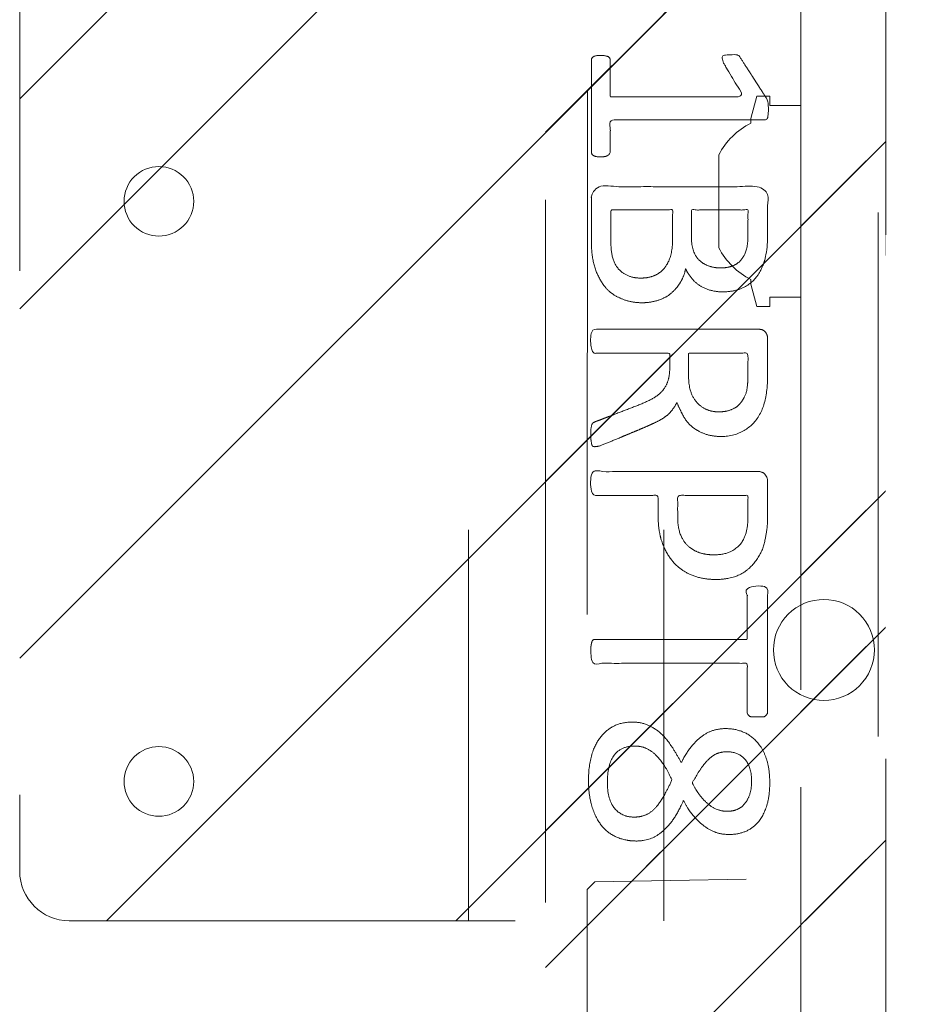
# Model space of a CAD drawing. Header units: inches. Extents: x -467 to -298, y -222 to 20.
# Tile 9 of 57: x -401.78 to -399.51, y 11.12 to 13.62. Entities that reach past the tile are written whole.
import ezdxf

# ---------------------------------------------------------------- set-up
doc = ezdxf.new("R2010")
doc.units = ezdxf.units.IN
doc.header["$LTSCALE"] = 32
doc.header["$MEASUREMENT"] = 0
doc.linetypes.add('Dash Style-1', pattern=[0.083328, 0.041656, -0.041672])
for name, color, linetype, lineweight in [('Black', 7, 'Continuous', 18), ('DashLine', 7, 'Dash Style-1', 13), ('DashLineFill', 7, 'Dash Style-1', 13), ('Drawing', 7, 'Continuous', 18), ('None', 7, 'Continuous', 18), ('SolidLine', 7, 'Continuous', 15), ('WasteShelf_H', 7, 'Continuous', 18)]:
    doc.layers.add(name, color=color, linetype=linetype, lineweight=lineweight)
pattern_1 = [(45, (0, 0), (-1.61301565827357, 1.935715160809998), []), (45, (-1.0608, 1.0608), (-0.4723460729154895, 0.4167612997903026), [])]

# ---------------------------------------------------------------- blocks, each defined once
blk = doc.blocks.new('1BRPFX-Ped_Plate (2D)')
at = {"layer": 'DashLineFill', "linetype": 'Continuous', "lineweight": 13}
h = blk.add_hatch(dxfattribs=at)
h.set_pattern_fill('Steel', color=253, style=0, pattern_type=2)
h.set_pattern_definition(pattern_1)
edge = h.paths.add_edge_path()
edge.add_arc((-4.145669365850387, -1.704724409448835), 0.125984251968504, 180, 270.0000000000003)
edge.add_line((-4.145669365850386, -1.830708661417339), (4.145669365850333, -1.830708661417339))
edge.add_arc((4.145669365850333, -1.704724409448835), 0.125984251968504, 270.0000000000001, 360)
edge.add_line((4.271653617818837, -1.704724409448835), (4.271653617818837, 1.704724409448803))
edge.add_arc((4.145669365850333, 1.704724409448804), 0.1259842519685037, 359.9999999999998, 450.0000000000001)
edge.add_line((4.145669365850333, 1.830708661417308), (-4.145669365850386, 1.830708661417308))
edge.add_arc((-4.145669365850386, 1.704724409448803), 0.1259842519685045, 89.99999999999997, 179.9999999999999)
edge.add_line((-4.271653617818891, 1.704724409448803), (-4.271653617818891, -1.704724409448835))
at = {"layer": 'DashLine'}
for p, q in [((-3.129110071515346, 1.830708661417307), (-3.129110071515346, -1.83070866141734)), ((-2.632295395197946, 1.830708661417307), (-2.632295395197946, -1.83070866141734))]:
    blk.add_line(p, q, dxfattribs=at)
at = {"layer": 'DashLineFill', "flags": 128}
blk.add_lwpolyline([(-4.271653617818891, -1.704724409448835, 0.4142135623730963), (-4.145669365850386, -1.830708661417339), (4.145669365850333, -1.830708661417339, 0.4142135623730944), (4.271653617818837, -1.704724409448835), (4.271653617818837, 1.704724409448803, 0.4142135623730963), (4.145669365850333, 1.830708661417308), (-4.145669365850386, 1.830708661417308, 0.4142135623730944), (-4.271653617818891, 1.704724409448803)], format="xyb", close=True, dxfattribs=at)
at = {"layer": 'SolidLine', "flags": 128}
for points in [[(-3.91732290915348, 0.08858267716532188), (-3.908640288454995, 0.08815612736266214), (-3.900041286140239, 0.08688058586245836), (-3.891608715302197, 0.08476833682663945), (-3.883423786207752, 0.0818397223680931), (-3.875565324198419, 0.07812294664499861), (-3.868109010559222, 0.07365380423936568), (-3.861126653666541, 0.06847533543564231), (-3.854685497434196, 0.06263741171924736), (-3.848847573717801, 0.05619625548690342), (-3.843669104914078, 0.04921389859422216), (-3.839199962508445, 0.04175758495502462), (-3.835483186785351, 0.03389912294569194), (-3.832554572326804, 0.02571419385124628), (-3.830442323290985, 0.01728162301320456), (-3.829166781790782, 0.008682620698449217), (-3.828740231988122, -3.58014538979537e-14), (-3.829166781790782, -0.00868262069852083), (-3.830442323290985, -0.01728162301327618), (-3.832554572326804, -0.0257141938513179), (-3.835483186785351, -0.03389912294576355), (-3.839199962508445, -0.04175758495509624), (-3.843669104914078, -0.04921389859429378), (-3.848847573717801, -0.05619625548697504), (-3.854685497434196, -0.06263741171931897), (-3.861126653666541, -0.06847533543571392), (-3.868109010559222, -0.07365380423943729), (-3.875565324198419, -0.07812294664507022), (-3.883423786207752, -0.08183972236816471), (-3.891608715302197, -0.08476833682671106), (-3.900041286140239, -0.08688058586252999), (-3.908640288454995, -0.08815612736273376), (-3.91732290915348, -0.0885826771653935), (-3.926005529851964, -0.08815612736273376), (-3.93460453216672, -0.08688058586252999), (-3.943037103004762, -0.08476833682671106), (-3.951222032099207, -0.08183972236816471), (-3.95908049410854, -0.07812294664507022), (-3.966536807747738, -0.07365380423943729), (-3.973519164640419, -0.06847533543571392), (-3.979960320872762, -0.06263741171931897), (-3.985798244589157, -0.05619625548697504), (-3.990976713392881, -0.04921389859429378), (-3.995445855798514, -0.04175758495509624), (-3.999162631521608, -0.03389912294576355), (-4.002091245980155, -0.0257141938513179), (-4.004203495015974, -0.01728162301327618), (-4.005479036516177, -0.00868262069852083), (-4.005905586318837, -3.58014538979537e-14), (-4.005479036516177, 0.008682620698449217), (-4.004203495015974, 0.01728162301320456), (-4.002091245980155, 0.02571419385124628), (-3.999162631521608, 0.03389912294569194), (-3.995445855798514, 0.04175758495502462), (-3.990976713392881, 0.04921389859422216), (-3.985798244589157, 0.05619625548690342), (-3.979960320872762, 0.06263741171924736), (-3.973519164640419, 0.06847533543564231), (-3.966536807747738, 0.07365380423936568), (-3.95908049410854, 0.07812294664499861), (-3.951222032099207, 0.0818397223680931), (-3.943037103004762, 0.08476833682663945), (-3.93460453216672, 0.08688058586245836), (-3.926005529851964, 0.08815612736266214)], [(-2.224409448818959, -1.013188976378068), (-2.211810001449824, -1.01380794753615), (-2.199331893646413, -1.015658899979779), (-2.1870952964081, -1.018724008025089), (-2.175218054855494, -1.022973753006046), (-2.163814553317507, -1.028367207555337), (-2.152994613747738, -1.034852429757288), (-2.142862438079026, -1.042366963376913), (-2.133515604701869, -1.050838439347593), (-2.12504412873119, -1.060185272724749), (-2.117529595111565, -1.070317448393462), (-2.111044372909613, -1.08113738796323), (-2.105650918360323, -1.092540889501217), (-2.101401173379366, -1.104418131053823), (-2.098336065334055, -1.116654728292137), (-2.096485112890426, -1.129132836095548), (-2.095866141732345, -1.141732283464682), (-2.096485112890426, -1.154331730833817), (-2.098336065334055, -1.166809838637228), (-2.101401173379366, -1.179046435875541), (-2.105650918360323, -1.190923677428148), (-2.111044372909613, -1.202327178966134), (-2.117529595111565, -1.213147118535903), (-2.12504412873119, -1.223279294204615), (-2.133515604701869, -1.232626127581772), (-2.142862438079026, -1.241097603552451), (-2.152994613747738, -1.248612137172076), (-2.163814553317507, -1.255097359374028), (-2.175218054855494, -1.260490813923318), (-2.1870952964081, -1.264740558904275), (-2.199331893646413, -1.267805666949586), (-2.211810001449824, -1.269656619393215), (-2.224409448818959, -1.270275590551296), (-2.237008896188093, -1.269656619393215), (-2.249487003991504, -1.267805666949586), (-2.261723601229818, -1.264740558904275), (-2.273600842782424, -1.260490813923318), (-2.285004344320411, -1.255097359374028), (-2.295824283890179, -1.248612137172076), (-2.305956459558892, -1.241097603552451), (-2.315303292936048, -1.232626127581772), (-2.323774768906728, -1.223279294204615), (-2.331289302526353, -1.213147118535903), (-2.337774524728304, -1.202327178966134), (-2.343167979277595, -1.190923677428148), (-2.347417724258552, -1.179046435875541), (-2.350482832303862, -1.166809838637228), (-2.352333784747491, -1.154331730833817), (-2.352952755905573, -1.141732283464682), (-2.352333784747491, -1.129132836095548), (-2.350482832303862, -1.116654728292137), (-2.347417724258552, -1.104418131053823), (-2.343167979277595, -1.092540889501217), (-2.337774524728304, -1.08113738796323), (-2.331289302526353, -1.070317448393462), (-2.323774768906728, -1.060185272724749), (-2.315303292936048, -1.050838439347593), (-2.305956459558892, -1.042366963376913), (-2.295824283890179, -1.034852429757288), (-2.285004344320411, -1.028367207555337), (-2.273600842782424, -1.022973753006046), (-2.261723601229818, -1.018724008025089), (-2.249487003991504, -1.015658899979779), (-2.237008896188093, -1.01380794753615)], [(-3.9173229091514, -1.387795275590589), (-3.908640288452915, -1.388221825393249), (-3.900041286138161, -1.389497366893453), (-3.891608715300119, -1.391609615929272), (-3.883423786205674, -1.394538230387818), (-3.875565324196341, -1.398255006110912), (-3.868109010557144, -1.402724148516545), (-3.861126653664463, -1.407902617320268), (-3.854685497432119, -1.413740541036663), (-3.848847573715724, -1.420181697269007), (-3.843669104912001, -1.427164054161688), (-3.839199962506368, -1.434620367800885), (-3.835483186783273, -1.442478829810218), (-3.832554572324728, -1.450663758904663), (-3.830442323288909, -1.459096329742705), (-3.829166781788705, -1.46769533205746), (-3.828740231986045, -1.476377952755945), (-3.829166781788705, -1.48506057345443), (-3.830442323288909, -1.493659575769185), (-3.832554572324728, -1.502092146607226), (-3.835483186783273, -1.510277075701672), (-3.839199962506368, -1.518135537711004), (-3.843669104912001, -1.525591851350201), (-3.848847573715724, -1.532574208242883), (-3.854685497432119, -1.539015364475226), (-3.861126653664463, -1.544853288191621), (-3.868109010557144, -1.550031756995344), (-3.875565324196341, -1.554500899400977), (-3.883423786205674, -1.558217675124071), (-3.891608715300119, -1.561146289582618), (-3.900041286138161, -1.563258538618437), (-3.908640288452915, -1.56453408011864), (-3.9173229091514, -1.5649606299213), (-3.926005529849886, -1.56453408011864), (-3.93460453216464, -1.563258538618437), (-3.943037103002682, -1.561146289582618), (-3.951222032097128, -1.558217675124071), (-3.95908049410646, -1.554500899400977), (-3.966536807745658, -1.550031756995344), (-3.973519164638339, -1.544853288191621), (-3.979960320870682, -1.539015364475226), (-3.985798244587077, -1.532574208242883), (-3.9909767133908, -1.525591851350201), (-3.995445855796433, -1.518135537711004), (-3.999162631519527, -1.510277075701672), (-4.002091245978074, -1.502092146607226), (-4.004203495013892, -1.493659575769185), (-4.005479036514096, -1.48506057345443), (-4.005905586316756, -1.476377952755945), (-4.005479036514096, -1.46769533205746), (-4.004203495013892, -1.459096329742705), (-4.002091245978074, -1.450663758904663), (-3.999162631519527, -1.442478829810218), (-3.995445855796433, -1.434620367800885), (-3.9909767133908, -1.427164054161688), (-3.985798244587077, -1.420181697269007), (-3.979960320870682, -1.413740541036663), (-3.973519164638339, -1.407902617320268), (-3.966536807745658, -1.402724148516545), (-3.95908049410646, -1.398255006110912), (-3.951222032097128, -1.394538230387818), (-3.943037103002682, -1.391609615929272), (-3.93460453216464, -1.389497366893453), (-3.926005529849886, -1.388221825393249)]]:
    blk.add_lwpolyline(points, close=True, dxfattribs=at)
blk = doc.blocks.new('Group-12')
at = {"layer": 'Black', "color": 7}
blk.add_blockref('1BRPFX-Ped_Plate (2D)', (8.976377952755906, -5.31496062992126), dxfattribs=at)
blk = doc.blocks.new('Group-13')
at = {"layer": 'None'}
blk.add_blockref('Group-12', (0, 0), dxfattribs=at)
blk = doc.blocks.new('SL Low Storage (2D)')
at = {"layer": 'None'}
blk.add_blockref('Group-13', (0, 0), dxfattribs=at)
at = {"layer": 'Drawing', "color": 0, "flags": 1}
for tag in ['Tag', 'Catalog', 'Option1', 'Option2', 'Option3', 'Option4', 'Option5', 'Option6', 'Option7', 'Option8', 'Option9', 'Option10', 'Option11', 'Option12', 'Custom', 'FinishGroup', 'Discount', 'Item2', 'Item3', 'Item6', 'Item9', 'Item10', 'Item12', 'Item13', 'Item16', 'Item19', 'Item20', 'Item21', 'Item22', 'Item23', 'Item24', 'Item25', 'Item8', 'Item18', 'Item1', 'Item4', 'Item5', 'Item7', 'Item11', 'Item14', 'Item15', 'Item17']:
    blk.add_attdef(tag, (-47.02492789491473, 4.938103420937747), '', height=0.007086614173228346, dxfattribs=at)
blk = doc.blocks.new('Group-35')
at = {"layer": 'DashLineFill', "linetype": 'Continuous', "lineweight": 13}
h = blk.add_hatch(dxfattribs=at)
h.set_pattern_fill('Steel', color=253, style=0, pattern_type=2)
h.set_pattern_definition(pattern_1)
h.paths.add_polyline_path([(-2.066929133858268, 1.397637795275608), (2.066929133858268, 1.397637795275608), (2.066929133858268, 0.1377952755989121), (2.106299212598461, 0.1377952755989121), (2.106299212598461, -0.1377952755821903), (2.066929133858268, -0.1377952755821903), (2.066929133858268, -5.275590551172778), (2.106299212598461, -5.275590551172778), (2.106299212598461, -5.55118110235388), (2.066929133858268, -5.55118110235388), (2.066929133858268, -5.82677165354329), (-2.066929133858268, -5.82677165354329), (-2.066929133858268, -5.55118110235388), (-2.106299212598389, -5.55118110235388), (-2.106299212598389, -5.275590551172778), (-2.066929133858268, -5.275590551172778), (-2.066929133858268, -0.1377952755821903), (-2.106299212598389, -0.1377952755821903), (-2.106299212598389, 0.1377952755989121), (-2.066929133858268, 0.1377952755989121)])
at = {"layer": 'DashLineFill', "flags": 128}
blk.add_lwpolyline([(-2.066929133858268, 1.397637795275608), (2.066929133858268, 1.397637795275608), (2.066929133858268, 0.1377952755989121), (2.106299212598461, 0.1377952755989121), (2.106299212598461, -0.1377952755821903), (2.066929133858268, -0.1377952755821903), (2.066929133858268, -5.275590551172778), (2.106299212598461, -5.275590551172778), (2.106299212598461, -5.55118110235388), (2.066929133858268, -5.55118110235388), (2.066929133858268, -5.82677165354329), (-2.066929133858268, -5.82677165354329), (-2.066929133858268, -5.55118110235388), (-2.106299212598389, -5.55118110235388), (-2.106299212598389, -5.275590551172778), (-2.066929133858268, -5.275590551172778), (-2.066929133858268, -0.1377952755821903), (-2.106299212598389, -0.1377952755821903), (-2.106299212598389, 0.1377952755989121), (-2.066929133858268, 0.1377952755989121)], close=True, dxfattribs=at)
blk = doc.blocks.new('TL14_upper_leg (2D)')
at = {"layer": 'SolidLine', "flags": 128}
blk.add_lwpolyline([(-2.322834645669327, 0.2436987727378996), (-2.401574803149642, 0.2436987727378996), (-2.401574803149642, 0.2677219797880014), (-2.434055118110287, 0.2677219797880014), (-2.4493110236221, 0.2107861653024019), (-2.4493110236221, 0.1992105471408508, 0.1579749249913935), (-2.531479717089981, 0.1180761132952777), (-2.531479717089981, -0.1180652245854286, 0.1560270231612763), (-2.4493110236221, -0.1991401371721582), (-2.4493110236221, -0.2107752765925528), (-2.434055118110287, -0.2677110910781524), (-2.401574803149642, -0.2677110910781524), (-2.401574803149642, -0.2436878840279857), (-2.322834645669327, -0.2436878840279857)], format="xyb", close=True, dxfattribs=at)
at = {"layer": 'DashLine', "color": 7}
blk.add_blockref('Group-35', (0, 0), dxfattribs=at)
blk = doc.blocks.new('1BRPT9-Bracket (2D)')
at = {"layer": 'DashLineFill', "linetype": 'Continuous', "lineweight": 13}
h = blk.add_hatch(dxfattribs=at)
h.set_pattern_fill('Steel', color=253, style=0, pattern_type=2)
h.set_pattern_definition(pattern_1)
edge = h.paths.add_edge_path()
edge.add_arc((1.677931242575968, -8.488188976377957), 0.2519685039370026, 269.999999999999, 360.0000000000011)
edge.add_line((1.929899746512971, -8.488188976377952), (1.929899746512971, -7.480314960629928))
edge.add_line((1.929899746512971, -7.480314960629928), (2.323600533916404, -7.480314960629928))
edge.add_line((2.323600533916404, -7.480314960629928), (2.323600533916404, 7.461135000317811))
edge.add_line((2.323600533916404, 7.461135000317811), (1.929899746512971, 7.480314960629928))
edge.add_line((1.929899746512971, 7.480314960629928), (1.929899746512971, 8.488188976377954))
edge.add_arc((1.677931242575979, 8.488188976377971), 0.2519685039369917, 359.999999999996, 450.0000000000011)
edge.add_line((1.677931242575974, 8.740157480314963), (-2.32206875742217, 8.740157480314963))
edge.add_line((-2.32206875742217, 8.740157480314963), (-2.32206875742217, -8.74015748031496))
edge.add_line((-2.32206875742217, -8.74015748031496), (1.677931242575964, -8.74015748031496))
at = {"layer": 'DashLineFill'}
blk.add_line((-2.125218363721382, 8.740157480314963), (-2.125218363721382, -8.74015748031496), dxfattribs=at)
at = {"layer": 'DashLineFill', "flags": 128}
blk.add_lwpolyline([(1.677931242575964, -8.74015748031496, 0.4142135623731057), (1.929899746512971, -8.488188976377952), (1.929899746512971, -7.480314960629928), (2.323600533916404, -7.480314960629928), (2.323600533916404, 7.461135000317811), (1.929899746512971, 7.480314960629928), (1.929899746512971, 8.488188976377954, 0.4142135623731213), (1.677931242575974, 8.740157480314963), (-2.32206875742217, 8.740157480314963), (-2.32206875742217, -8.74015748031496)], format="xyb", close=True, dxfattribs=at)
blk = doc.blocks.new('Group-51')
at = {"layer": 'WasteShelf_H', "color": 7}
for points, knots in [([(-2.831571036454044, 6.215406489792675), (-2.838953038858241, 6.215406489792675), (-2.852794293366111, 6.218174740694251), (-2.855562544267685, 6.226479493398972), (-2.855562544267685, 6.345512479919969), (-2.855562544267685, 6.464545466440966), (-2.853717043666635, 6.468236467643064), (-2.848180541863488, 6.471927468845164), (-2.838953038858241, 6.473772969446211), (-2.826034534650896, 6.473772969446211), (-2.816807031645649, 6.471927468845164), (-2.811270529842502, 6.470081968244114), (-2.807579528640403, 6.464545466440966), (-2.807579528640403, 6.4156406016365), (-2.807579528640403, 6.368581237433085), (-2.637796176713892, 6.368581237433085), (-2.46801282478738, 6.368581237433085), (-2.49384893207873, 6.411949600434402), (-2.51968503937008, 6.45531796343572), (-2.521530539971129, 6.460854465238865), (-2.523376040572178, 6.470081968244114), (-2.51968503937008, 6.473772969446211), (-2.508612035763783, 6.475618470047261), (-2.496156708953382, 6.475618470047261), (-2.486467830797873, 6.475618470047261), (-2.480931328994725, 6.473772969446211), (-2.477240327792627, 6.470081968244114), (-2.475394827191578, 6.466390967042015), (-2.442175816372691, 6.414717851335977), (-2.408956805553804, 6.363044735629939), (-2.407111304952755, 6.361199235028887), (-2.407111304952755, 6.357508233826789), (-2.405265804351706, 6.35197173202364), (-2.405265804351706, 6.334900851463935), (-2.405265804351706, 6.316907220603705), (-2.408956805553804, 6.311370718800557), (-2.412647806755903, 6.309525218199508), (-2.611036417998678, 6.309525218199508), (-2.807579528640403, 6.309525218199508), (-2.807579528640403, 6.268925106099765), (-2.807579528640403, 6.224633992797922), (-2.811270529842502, 6.220942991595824), (-2.816807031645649, 6.217251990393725), (-2.826034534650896, 6.215406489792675), (-2.831571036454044, 6.215406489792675)], [0, 0, 0, 0.00261032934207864, 0.007830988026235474, 0.0104413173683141, 0.1761946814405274, 0.178805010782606, 0.181415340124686, 0.1840256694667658, 0.1866359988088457, 0.1885937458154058, 0.1905514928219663, 0.1925092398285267, 0.1944669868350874, 0.244388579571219, 0.244388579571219, 0.4244984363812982, 0.4244984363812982, 0.4780496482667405, 0.4780496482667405, 0.4842405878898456, 0.490431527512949, 0.4966224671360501, 0.5028134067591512, 0.507070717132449, 0.5109409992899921, 0.514811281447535, 0.5186815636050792, 0.5186815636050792, 0.5762947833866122, 0.5762947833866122, 0.5787425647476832, 0.5811903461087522, 0.5836381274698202, 0.5902471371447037, 0.593184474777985, 0.5961218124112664, 0.5990591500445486, 0.9118813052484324, 0.9118813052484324, 0.9765012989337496, 0.9823759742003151, 0.9882506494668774, 0.9941253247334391, 1, 1, 1]), ([(-2.726379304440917, 5.84429865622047), (-2.748523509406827, 5.84429865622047), (-2.783588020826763, 5.855369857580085), (-2.813116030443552, 5.873824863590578), (-2.833416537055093, 5.901507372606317), (-2.855562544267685, 5.951334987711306), (-2.855562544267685, 6.058372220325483), (-2.855562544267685, 6.124809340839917), (-2.844489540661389, 6.13957334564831), (-2.63133692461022, 6.13957334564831), (-2.41818430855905, 6.13957334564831), (-2.407111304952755, 6.124809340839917), (-2.407111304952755, 6.066676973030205), (-2.407111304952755, 5.975325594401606), (-2.423720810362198, 5.923653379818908), (-2.451403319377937, 5.890434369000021), (-2.49384983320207, 5.871979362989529), (-2.536294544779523, 5.871979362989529), (-2.565822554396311, 5.879361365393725), (-2.589814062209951, 5.89412537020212), (-2.610114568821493, 5.91811687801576), (-2.615651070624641, 5.931035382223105), (-2.61934207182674, 5.912580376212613), (-2.637795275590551, 5.881206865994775), (-2.665477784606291, 5.857215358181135), (-2.704233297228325, 5.84429865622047), (-2.726379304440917, 5.84429865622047)], [0, 0, 0, 0.03145524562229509, 0.06291049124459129, 0.09436573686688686, 0.1258209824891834, 0.1887314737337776, 0.2661585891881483, 0.2758371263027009, 0.2855156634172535, 0.4355309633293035, 0.4452095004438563, 0.4548880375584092, 0.5214267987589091, 0.5746587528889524, 0.627890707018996, 0.6811226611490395, 0.7343546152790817, 0.7627468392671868, 0.7911390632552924, 0.8195312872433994, 0.8479235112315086, 0.8479235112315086, 0.8859426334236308, 0.9239617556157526, 0.9619808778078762, 1, 1, 1]), ([(-2.730070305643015, 5.907043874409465), (-2.709769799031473, 5.907043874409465), (-2.680241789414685, 5.919962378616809), (-2.659941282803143, 5.94395388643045), (-2.648868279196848, 5.980862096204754), (-2.648868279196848, 6.044531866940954), (-2.648868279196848, 6.080519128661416), (-2.727301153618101, 6.080519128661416), (-2.805734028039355, 6.080519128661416), (-2.805734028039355, 6.037149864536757), (-2.805734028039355, 5.953180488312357), (-2.778051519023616, 5.919962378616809), (-2.748523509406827, 5.907043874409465), (-2.730070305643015, 5.907043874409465)], [0, 0, 0, 0.07915587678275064, 0.1583117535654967, 0.2374676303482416, 0.3166235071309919, 0.419526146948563, 0.419526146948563, 0.6437985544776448, 0.6437985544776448, 0.7678094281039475, 0.8839047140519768, 0.941952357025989, 1, 1, 1]), ([(-2.527067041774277, 5.932880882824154), (-2.510457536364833, 5.932880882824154), (-2.484622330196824, 5.942108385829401), (-2.466167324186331, 5.962408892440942), (-2.456939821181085, 5.9937806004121), (-2.456939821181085, 6.049145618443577), (-2.456939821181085, 6.080519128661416), (-2.528913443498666, 6.080519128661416), (-2.600887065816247, 6.080519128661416), (-2.600887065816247, 6.046377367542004), (-2.600887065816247, 5.990089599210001), (-2.589814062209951, 5.960563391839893), (-2.56951355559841, 5.942108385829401), (-2.541831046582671, 5.932880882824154), (-2.527067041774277, 5.932880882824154)], [0, 0, 0, 0.07449877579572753, 0.1489975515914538, 0.2234963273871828, 0.2979951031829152, 0.3954165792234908, 0.3954165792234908, 0.6189101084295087, 0.6189101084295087, 0.7249275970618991, 0.7936956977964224, 0.8624637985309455, 0.9312318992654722, 1, 1, 1]), ([(-2.846335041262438, 5.477977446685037), (-2.850026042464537, 5.477977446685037), (-2.853717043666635, 5.479822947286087), (-2.855562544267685, 5.487203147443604), (-2.857406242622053, 5.500121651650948), (-2.857406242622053, 5.518576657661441), (-2.855562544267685, 5.529649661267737), (-2.853717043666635, 5.537031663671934), (-2.848180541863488, 5.540722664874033), (-2.842644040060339, 5.542568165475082), (-2.790048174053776, 5.562868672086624), (-2.737452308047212, 5.583169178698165), (-2.71899730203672, 5.590551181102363), (-2.689469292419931, 5.605313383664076), (-2.66732328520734, 5.627459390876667), (-2.656250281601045, 5.656987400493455), (-2.656250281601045, 5.696665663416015), (-2.656250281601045, 5.716043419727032), (-2.751292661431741, 5.716043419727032), (-2.850026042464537, 5.716043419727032), (-2.853717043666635, 5.719732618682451), (-2.855562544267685, 5.727114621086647), (-2.857406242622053, 5.738187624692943), (-2.857406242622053, 5.754797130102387), (-2.855562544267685, 5.765870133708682), (-2.853717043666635, 5.773252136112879), (-2.850026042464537, 5.776943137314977), (-2.638718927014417, 5.776943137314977), (-2.41818430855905, 5.776943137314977), (-2.407111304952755, 5.762179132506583), (-2.407111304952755, 5.706815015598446), (-2.407111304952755, 5.642223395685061), (-2.408956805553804, 5.62007738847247), (-2.410802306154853, 5.610849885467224), (-2.414493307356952, 5.585014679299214), (-2.434793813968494, 5.544413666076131), (-2.464321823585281, 5.518576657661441), (-2.503075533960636, 5.503812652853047), (-2.547367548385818, 5.503812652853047), (-2.584277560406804, 5.516731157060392), (-2.611960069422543, 5.538877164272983), (-2.630413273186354, 5.57209617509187), (-2.637795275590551, 5.590551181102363), (-2.6433317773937, 5.579478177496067), (-2.658095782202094, 5.561023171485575), (-2.678396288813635, 5.546259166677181), (-2.706078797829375, 5.533340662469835), (-2.722688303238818, 5.525958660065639), (-2.771593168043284, 5.505658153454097), (-2.820498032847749, 5.485357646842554), (-2.833416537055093, 5.479822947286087), (-2.844489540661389, 5.477977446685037), (-2.846335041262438, 5.477977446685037)], [0, 0, 0, 0.00401752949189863, 0.008035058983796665, 0.01205258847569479, 0.01607011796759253, 0.02008764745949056, 0.02410517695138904, 0.02812270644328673, 0.03214023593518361, 0.03214023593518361, 0.0709509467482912, 0.0709509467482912, 0.08463415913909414, 0.0983173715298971, 0.1120005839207, 0.125683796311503, 0.1387450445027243, 0.1387450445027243, 0.2028067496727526, 0.2052946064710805, 0.2077824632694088, 0.2102703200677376, 0.2127581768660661, 0.2147484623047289, 0.2167387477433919, 0.2187290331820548, 0.2207193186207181, 0.3326714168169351, 0.3396374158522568, 0.3466034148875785, 0.3918815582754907, 0.4075550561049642, 0.4232285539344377, 0.4232285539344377, 0.4666960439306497, 0.5101635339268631, 0.5536310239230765, 0.5970985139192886, 0.6405660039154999, 0.6840334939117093, 0.7275009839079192, 0.7709684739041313, 0.7709684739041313, 0.7980418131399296, 0.8251151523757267, 0.8521884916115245, 0.8792618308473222, 0.8792618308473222, 0.9581324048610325, 0.9581324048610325, 0.979066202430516, 1, 1, 1]), ([(-2.532603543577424, 5.566559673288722), (-2.504921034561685, 5.566559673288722), (-2.46985832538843, 5.590551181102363), (-2.460630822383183, 5.618231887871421), (-2.458785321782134, 5.627459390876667), (-2.456939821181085, 5.649605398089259), (-2.456939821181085, 5.691129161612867), (-2.456939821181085, 5.716043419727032), (-2.532604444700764, 5.716043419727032), (-2.608269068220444, 5.716043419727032), (-2.608269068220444, 5.687438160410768), (-2.608269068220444, 5.634841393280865), (-2.597196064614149, 5.601622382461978), (-2.575050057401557, 5.577632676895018), (-2.547367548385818, 5.566559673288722), (-2.532603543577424, 5.566559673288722)], [0, 0, 0, 0.1425152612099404, 0.2850305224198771, 0.2850305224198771, 0.3309930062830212, 0.3769554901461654, 0.4458992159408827, 0.4458992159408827, 0.6552813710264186, 0.6552813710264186, 0.7344389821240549, 0.800829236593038, 0.8672194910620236, 0.9336097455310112, 1, 1, 1]), ([(-2.538140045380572, 5.13998798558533), (-2.573204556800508, 5.13998798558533), (-2.626722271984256, 5.162133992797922), (-2.663632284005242, 5.202735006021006), (-2.685778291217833, 5.261789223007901), (-2.685778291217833, 5.329149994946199), (-2.685778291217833, 5.354064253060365), (-2.766056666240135, 5.354064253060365), (-2.850026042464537, 5.354064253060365), (-2.853717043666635, 5.357753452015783), (-2.855562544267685, 5.36513545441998), (-2.857406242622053, 5.376208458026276), (-2.857406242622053, 5.392817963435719), (-2.855562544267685, 5.403890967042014), (-2.853717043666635, 5.411272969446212), (-2.850026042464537, 5.41496397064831), (-2.639641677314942, 5.41496397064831), (-2.4200298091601, 5.41496397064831), (-2.407111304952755, 5.400199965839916), (-2.407111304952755, 5.342990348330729), (-2.407111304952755, 5.280244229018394), (-2.410802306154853, 5.254407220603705), (-2.41818430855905, 5.2174990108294), (-2.440330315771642, 5.180588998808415), (-2.471703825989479, 5.152906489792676), (-2.514148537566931, 5.13998798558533), (-2.538140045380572, 5.13998798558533)], [0, 0, 0, 0.06626756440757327, 0.132535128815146, 0.198802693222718, 0.26507025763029, 0.3039664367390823, 0.3039664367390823, 0.4292971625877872, 0.4350595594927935, 0.4408219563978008, 0.4465843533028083, 0.4523467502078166, 0.4569566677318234, 0.4615665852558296, 0.4661765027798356, 0.4707864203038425, 0.7289384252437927, 0.7450731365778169, 0.7612078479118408, 0.8451067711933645, 0.8709223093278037, 0.8967378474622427, 0.9225533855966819, 0.948368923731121, 0.9741844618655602, 1, 1, 1]), ([(-2.54367654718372, 5.202735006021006), (-2.515994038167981, 5.202735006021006), (-2.479085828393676, 5.223035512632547), (-2.462476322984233, 5.252561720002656), (-2.456939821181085, 5.283935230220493), (-2.456939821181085, 5.32730449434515), (-2.456939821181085, 5.354064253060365), (-2.546444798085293, 5.354064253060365), (-2.635949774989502, 5.354064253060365), (-2.635949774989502, 5.32730449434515), (-2.635949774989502, 5.274707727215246), (-2.623031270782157, 5.237799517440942), (-2.597196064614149, 5.213808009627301), (-2.563977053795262, 5.202735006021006), (-2.54367654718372, 5.202735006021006)], [0, 0, 0, 0.0530976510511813, 0.1061953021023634, 0.1592929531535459, 0.2123906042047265, 0.2979368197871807, 0.2979368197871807, 0.5840684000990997, 0.5840684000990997, 0.6696146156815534, 0.7522109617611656, 0.8348073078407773, 0.9174036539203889, 1, 1, 1]), ([(-2.432948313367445, 4.790050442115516), (-2.438946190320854, 4.790050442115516), (-2.449557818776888, 4.790050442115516), (-2.455094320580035, 4.793741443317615), (-2.458785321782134, 4.799277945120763), (-2.458785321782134, 4.863869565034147), (-2.458785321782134, 4.926615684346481), (-2.652560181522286, 4.926615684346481), (-2.850026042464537, 4.926615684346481), (-2.853717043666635, 4.93030668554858), (-2.855562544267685, 4.937688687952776), (-2.857406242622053, 4.948761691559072), (-2.857406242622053, 4.965371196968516), (-2.855562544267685, 4.976444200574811), (-2.853717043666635, 4.983826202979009), (-2.850026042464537, 4.987517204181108), (-2.652560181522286, 4.987517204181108), (-2.458785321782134, 4.987517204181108), (-2.458785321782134, 5.050263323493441), (-2.458785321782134, 5.114854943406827), (-2.455094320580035, 5.120391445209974), (-2.449557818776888, 5.122236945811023), (-2.440330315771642, 5.124082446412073), (-2.427411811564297, 5.124082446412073), (-2.416338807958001, 5.122236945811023), (-2.410802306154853, 5.120391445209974), (-2.407111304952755, 5.114854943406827), (-2.407111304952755, 4.957066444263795), (-2.407111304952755, 4.799277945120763), (-2.410802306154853, 4.793741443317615), (-2.416338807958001, 4.790050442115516), (-2.427411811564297, 4.790050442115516), (-2.432948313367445, 4.790050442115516)], [0, 0, 0, 0.00304618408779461, 0.005389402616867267, 0.007732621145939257, 0.01007583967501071, 0.08974412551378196, 0.08974412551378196, 0.3357786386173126, 0.3404650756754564, 0.3451515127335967, 0.3498379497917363, 0.3545243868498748, 0.3603824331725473, 0.3662404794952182, 0.3720985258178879, 0.3779565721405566, 0.6854997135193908, 0.6854997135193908, 0.7850850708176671, 0.788014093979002, 0.790943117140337, 0.7938721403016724, 0.7968011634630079, 0.7989979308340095, 0.8011946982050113, 0.8033914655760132, 0.805588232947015, 0.9912129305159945, 0.9934096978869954, 0.9956064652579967, 0.9978032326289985, 1, 1, 1]), ([(-2.741141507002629, 4.474408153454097), (-2.768824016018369, 4.474408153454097), (-2.814961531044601, 4.494708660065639), (-2.846335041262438, 4.535309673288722), (-2.8629427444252, 4.592518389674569), (-2.8629427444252, 4.66264741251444), (-2.848180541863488, 4.71801062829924), (-2.818652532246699, 4.756766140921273), (-2.778051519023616, 4.777066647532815), (-2.730070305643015, 4.777066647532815), (-2.695005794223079, 4.762302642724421), (-2.665477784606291, 4.736465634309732), (-2.639640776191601, 4.697710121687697), (-2.626722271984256, 4.673720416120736), (-2.615651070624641, 4.695864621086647), (-2.591659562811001, 4.727238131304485), (-2.563977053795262, 4.749384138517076), (-2.532603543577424, 4.760457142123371), (-2.490158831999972, 4.760457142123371), (-2.449557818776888, 4.743847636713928), (-2.41818430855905, 4.708783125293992), (-2.401574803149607, 4.657110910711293), (-2.401574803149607, 4.586981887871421), (-2.41818430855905, 4.537155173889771), (-2.445866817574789, 4.505781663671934), (-2.482776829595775, 4.49101765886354), (-2.523376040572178, 4.49101765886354), (-2.554749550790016, 4.502090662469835), (-2.584277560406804, 4.524236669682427), (-2.610114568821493, 4.555610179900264), (-2.621185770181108, 4.577754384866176), (-2.654404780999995, 4.500246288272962), (-2.720842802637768, 4.474408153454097), (-2.741141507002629, 4.474408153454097)], [0, 0, 0, 0.04094521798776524, 0.08189043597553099, 0.1228356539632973, 0.1637808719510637, 0.2006315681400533, 0.2374822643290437, 0.2743329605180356, 0.3111836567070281, 0.3382051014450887, 0.3652265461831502, 0.3922479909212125, 0.419269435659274, 0.419269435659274, 0.4438221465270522, 0.4683748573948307, 0.4929275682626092, 0.5174802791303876, 0.5493964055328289, 0.5813125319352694, 0.6132286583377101, 0.64514478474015, 0.6770609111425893, 0.7089770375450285, 0.7408931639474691, 0.7728092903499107, 0.7994082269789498, 0.8260071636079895, 0.8526061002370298, 0.8792050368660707, 0.8792050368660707, 0.969801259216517, 1, 1, 1]), ([(-2.746678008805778, 4.535309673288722), (-2.730070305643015, 4.535309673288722), (-2.704233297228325, 4.546382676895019), (-2.682087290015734, 4.570372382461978), (-2.661786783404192, 4.605436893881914), (-2.650713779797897, 4.629428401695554), (-2.659941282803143, 4.651574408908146), (-2.682087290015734, 4.684793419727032), (-2.704233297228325, 4.705092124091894), (-2.730070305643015, 4.716165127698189), (-2.814961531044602, 4.716166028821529), (-2.814961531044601, 4.579599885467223), (-2.778051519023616, 4.535309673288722), (-2.746678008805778, 4.535309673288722)], [0, 0, 0, 0.06216596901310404, 0.1243319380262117, 0.1864979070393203, 0.2486638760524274, 0.2486638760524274, 0.3051080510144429, 0.3615522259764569, 0.4179964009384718, 0.4744405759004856, 0.7425831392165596, 0.8712915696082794, 1, 1, 1]), ([(-2.510457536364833, 4.550073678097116), (-2.49569533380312, 4.550073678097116), (-2.473549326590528, 4.559301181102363), (-2.456939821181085, 4.579599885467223), (-2.447712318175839, 4.607282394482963), (-2.447712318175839, 4.66264741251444), (-2.480931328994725, 4.701401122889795), (-2.525221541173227, 4.701401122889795), (-2.547367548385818, 4.692173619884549), (-2.56766805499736, 4.671874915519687), (-2.587968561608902, 4.6423469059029), (-2.599041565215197, 4.622046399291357), (-2.580586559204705, 4.586981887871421), (-2.536294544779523, 4.550073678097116), (-2.510457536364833, 4.550073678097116)], [0, 0, 0, 0.06481896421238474, 0.1296379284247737, 0.1944568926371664, 0.2592758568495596, 0.3889137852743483, 0.518551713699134, 0.5833746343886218, 0.648197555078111, 0.7130204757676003, 0.7778433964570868, 0.7778433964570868, 0.8889216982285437, 1, 1, 1])]:
    blk.add_open_spline(points, degree=2, knots=knots, dxfattribs=at)
blk = doc.blocks.new('1BRPT8_Cover (2D)')
at = {"layer": 'DashLineFill', "linetype": 'Continuous', "lineweight": 13}
h = blk.add_hatch(dxfattribs=at)
h.set_pattern_fill('Steel', color=253, style=0, pattern_type=2)
h.set_pattern_definition(pattern_1)
h.paths.add_polyline_path([(-1.594488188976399, -8.763779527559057), (-2.322834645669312, -8.763779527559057), (-2.322834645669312, -8.751066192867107), (-2.826068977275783, -8.742282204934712), (-2.866441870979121, -8.70280193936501), (-2.866441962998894, -6.672971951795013), (-2.84717538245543, -6.653289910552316), (-2.322834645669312, -6.644137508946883), (-2.322834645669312, -6.584208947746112), (-2.847175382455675, -6.575056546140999), (-2.866441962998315, -6.555374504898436), (-2.866441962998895, -4.468247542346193), (-2.847175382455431, -4.448565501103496), (-2.322834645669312, -4.439413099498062), (-2.322834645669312, -4.37948453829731), (-2.847175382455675, -4.370332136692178), (-2.866441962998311, -4.350650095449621), (-2.866441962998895, -2.263523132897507), (-2.847175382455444, -2.243841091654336), (-2.322834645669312, -2.234688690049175), (-2.322834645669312, -2.174760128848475), (-2.847175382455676, -2.165607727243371), (-2.866441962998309, -2.145925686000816), (-2.866441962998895, -0.05879872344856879), (-2.847175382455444, -0.03911668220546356), (-2.322834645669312, -0.02996428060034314), (-2.322834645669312, 0.02996428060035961), (-2.847175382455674, 0.03911668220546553), (-2.866441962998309, 0.05879872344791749), (-2.866441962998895, 2.145925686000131), (-2.847175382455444, 2.165607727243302), (-2.322834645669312, 2.174760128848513), (-2.322834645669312, 2.234688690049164), (-2.847175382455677, 2.243841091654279), (-2.866441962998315, 2.263523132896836), (-2.866441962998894, 4.350650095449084), (-2.84717538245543, 4.37033213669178), (-2.322834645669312, 4.379484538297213), (-2.322834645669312, 4.439413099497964), (-2.847175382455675, 4.448565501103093), (-2.866441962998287, 4.46824754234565), (-2.865499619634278, 6.55537450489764), (-2.84717538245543, 6.575056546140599), (-2.322834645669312, 6.584208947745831), (-2.322834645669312, 6.644137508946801), (-2.847175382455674, 6.653289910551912), (-2.866441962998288, 6.672971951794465), (-2.866441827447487, 8.702801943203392), (-2.826068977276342, 8.742282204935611), (-1.594488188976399, 8.763779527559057), (-1.594488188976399, 8.858267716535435), (-2.97244094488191, 8.858267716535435), (-2.97244094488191, -8.858267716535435), (-1.594488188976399, -8.858267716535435)])
h = blk.add_hatch(dxfattribs=at)
h.set_pattern_fill('Steel', color=253, style=0, pattern_type=2)
h.set_pattern_definition(pattern_1)
h.paths.add_polyline_path([(-2.322834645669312, 8.858267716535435), (-2.322834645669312, -8.858267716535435), (-2.97244094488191, -8.858267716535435), (-2.97244094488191, 8.858267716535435)])
at = {"layer": 'DashLineFill', "flags": 128}
for points in [[(-1.594488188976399, -8.763779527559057), (-2.322834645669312, -8.763779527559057), (-2.322834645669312, -8.751066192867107), (-2.826068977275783, -8.742282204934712), (-2.866441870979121, -8.70280193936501), (-2.866441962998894, -6.672971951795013), (-2.84717538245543, -6.653289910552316), (-2.322834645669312, -6.644137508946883), (-2.322834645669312, -6.584208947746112), (-2.847175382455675, -6.575056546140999), (-2.866441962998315, -6.555374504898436), (-2.866441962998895, -4.468247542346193), (-2.847175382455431, -4.448565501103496), (-2.322834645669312, -4.439413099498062), (-2.322834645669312, -4.37948453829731), (-2.847175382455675, -4.370332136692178), (-2.866441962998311, -4.350650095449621), (-2.866441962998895, -2.263523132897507), (-2.847175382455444, -2.243841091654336), (-2.322834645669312, -2.234688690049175), (-2.322834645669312, -2.174760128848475), (-2.847175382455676, -2.165607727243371), (-2.866441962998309, -2.145925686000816), (-2.866441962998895, -0.05879872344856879), (-2.847175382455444, -0.03911668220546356), (-2.322834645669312, -0.02996428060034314), (-2.322834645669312, 0.02996428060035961), (-2.847175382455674, 0.03911668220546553), (-2.866441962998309, 0.05879872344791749), (-2.866441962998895, 2.145925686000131), (-2.847175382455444, 2.165607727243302), (-2.322834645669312, 2.174760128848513), (-2.322834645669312, 2.234688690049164), (-2.847175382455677, 2.243841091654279), (-2.866441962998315, 2.263523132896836), (-2.866441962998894, 4.350650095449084), (-2.84717538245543, 4.37033213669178), (-2.322834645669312, 4.379484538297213), (-2.322834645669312, 4.439413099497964), (-2.847175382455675, 4.448565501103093), (-2.866441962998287, 4.46824754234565), (-2.865499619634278, 6.55537450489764), (-2.84717538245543, 6.575056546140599), (-2.322834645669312, 6.584208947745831), (-2.322834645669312, 6.644137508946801), (-2.847175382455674, 6.653289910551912), (-2.866441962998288, 6.672971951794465), (-2.866441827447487, 8.702801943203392), (-2.826068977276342, 8.742282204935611), (-1.594488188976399, 8.763779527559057), (-1.594488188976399, 8.858267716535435), (-2.97244094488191, 8.858267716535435), (-2.97244094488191, -8.858267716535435), (-1.594488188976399, -8.858267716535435)], [(-2.322834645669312, 8.858267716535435), (-2.322834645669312, -8.858267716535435), (-2.97244094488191, -8.858267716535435), (-2.97244094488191, 8.858267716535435)]]:
    blk.add_lwpolyline(points, close=True, dxfattribs=at)
at = {"layer": 'WasteShelf_H', "color": 7}
blk.add_blockref('Group-51', (0, 0), dxfattribs=at)
blk = doc.blocks.new('SlateLegLocator-R3')
at = {"color": 255, "linetype": 'Dash Style-1', "lineweight": 5}
blk.add_wipeout([(-2.106299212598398, 1.3779527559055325), (2.1062992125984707, 1.3779527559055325), (2.1062992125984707, -5.807086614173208), (-2.106299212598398, -5.807086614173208)], dxfattribs=at).dxf.layer = 'Black'
at = {"layer": 'Black', "linetype": 'Dash Style-1', "lineweight": 5, "flags": 128}
blk.add_lwpolyline([(-2.106299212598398, 1.377952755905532), (2.10629921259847, 1.377952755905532), (2.10629921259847, -5.807086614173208), (-2.106299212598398, -5.807086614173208)], close=True, dxfattribs=at)
blk = doc.blocks.new('Group-59')
at = {"layer": 'None', "color": 7}
for name, p in [('1BRPT8_Cover (2D)', (7.862204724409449, -11.41732283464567)), ('1BRPT9-Bracket (2D)', (7.862204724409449, -11.41732283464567)), ('TL14_upper_leg (2D)', (7.862204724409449, -5.31496062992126))]:
    blk.add_blockref(name, p, dxfattribs=at)
blk.add_blockref('SlateLegLocator-R3', (7.862204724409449, -5.31496062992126), dxfattribs=at)
blk = doc.blocks.new('Group-61')
at = {"layer": 'None'}
blk.add_blockref('Group-59', (0, 0), dxfattribs=at)
blk = doc.blocks.new('SL Credenza Desk Top (2D)')
at = {"layer": 'None'}
blk.add_blockref('Group-61', (0, 0), dxfattribs=at)
at = {"layer": 'Drawing', "color": 0, "flags": 1}
for tag in ['Tag', 'Catalog', 'Option1', 'Option2', 'Option3', 'Option4', 'Option5', 'Option6', 'Option7', 'Option8', 'Option9', 'Option10', 'Option11', 'Option12', 'Custom', 'FinishGroup', 'Discount', 'Item2', 'Item3', 'Item6', 'Item9', 'Item10', 'Item12', 'Item13', 'Item16', 'Item19', 'Item20', 'Item21', 'Item22', 'Item23', 'Item24', 'Item25', 'Item8', 'Item18', 'Item1', 'Item4', 'Item5', 'Item7', 'Item11', 'Item14', 'Item15', 'Item17']:
    blk.add_attdef(tag, (-45.8715836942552, 8.953742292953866), '', height=0.007086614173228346, dxfattribs=at)

msp = doc.modelspace()

# ---------------------------------------------------------------- block references
at = {"layer": 'Drawing'}
msp.add_blockref('SL Low Storage (2D)', (-406.4842519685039, 18.4763779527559), dxfattribs=at)

# ---------------------------------------------------------------- next in the draw order: block references
msp.add_blockref('SL Credenza Desk Top (2D)', (-405.3309077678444, 18.47637795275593), dxfattribs=at)

doc.saveas('drawing.dxf')
